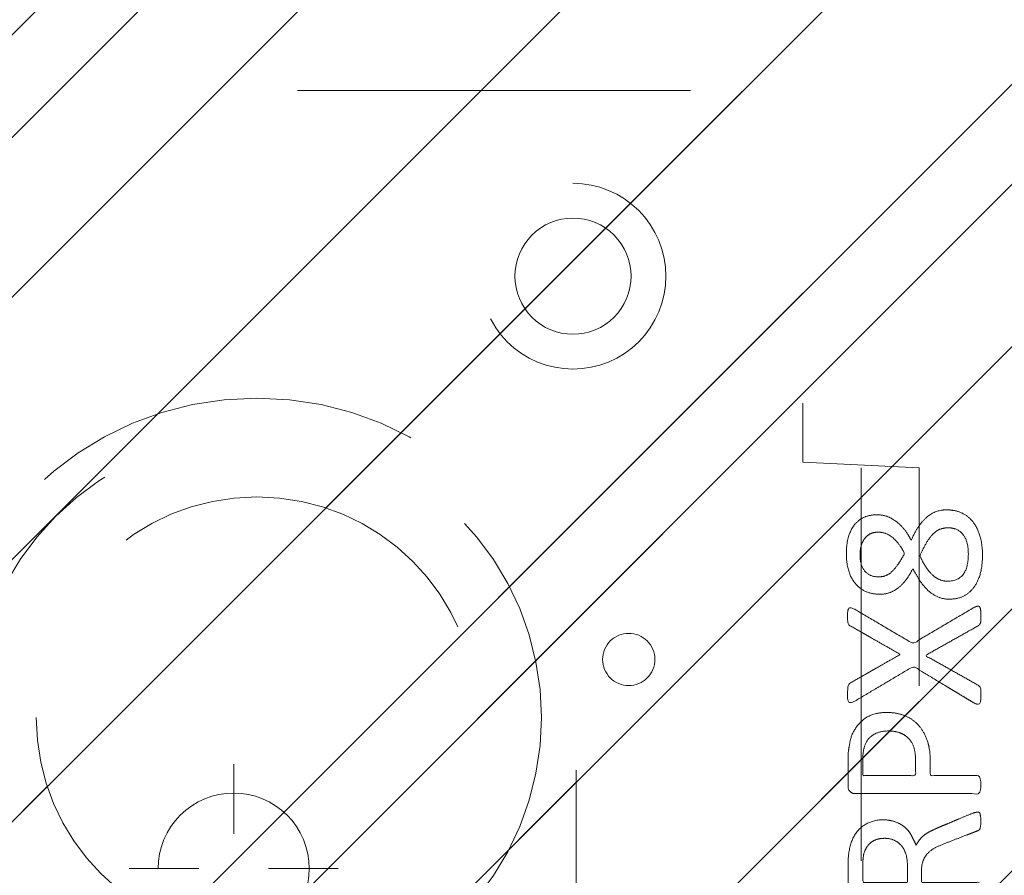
# Model space of a CAD drawing. Header units: inches. Extents: x -471 to -284, y -222 to 20.
# Tile 17 of 54: x -396.24 to -392.9, y 12.89 to 15.79. Entities that reach past the tile are written whole.
import ezdxf

# ---------------------------------------------------------------- set-up
doc = ezdxf.new("R2010")
doc.units = ezdxf.units.IN
doc.header["$LTSCALE"] = 32
doc.header["$MEASUREMENT"] = 0
doc.header["$PDMODE"] = 1
doc.header["$PDSIZE"] = -2
doc.linetypes.add('Dash Style-1', pattern=[0.083328, 0.041656, -0.041672])
for name, color, linetype, lineweight in [('DashLine', 7, 'Dash Style-1', 13), ('DashLineFill', 7, 'Dash Style-1', 13), ('Drawing', 7, 'Continuous', 18), ('Metal-DeskStructure', 7, 'Continuous', 13), ('None', 7, 'Continuous', 18), ('Wood_1-H', 7, 'Continuous', 13)]:
    doc.layers.add(name, color=color, linetype=linetype, lineweight=lineweight)
doc.layers.add('Metal_Black', color=7, linetype='Continuous', lineweight=13, true_color=0x4c4c4c)
pattern_1 = [(45, (0, 0), (-1.61301565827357, 1.935715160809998), []), (45, (-1.0608, 1.0608), (-0.4723460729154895, 0.4167612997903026), [])]

# ---------------------------------------------------------------- blocks, each defined once
blk = doc.blocks.new('Group-55')
at = {"layer": 'Metal_Black', "color": 7}
for points, knots in [([(2.338058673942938, 3.617350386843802), (2.365741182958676, 3.617350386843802), (2.411878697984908, 3.597049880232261), (2.443252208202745, 3.556448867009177), (2.459859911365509, 3.49924015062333), (2.459859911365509, 3.429111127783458), (2.445097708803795, 3.37374791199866), (2.415569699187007, 3.334992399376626), (2.374968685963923, 3.314691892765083), (2.326987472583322, 3.314691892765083), (2.291922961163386, 3.329455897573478), (2.262394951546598, 3.355292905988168), (2.236557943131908, 3.394048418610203), (2.223639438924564, 3.418038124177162), (2.212568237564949, 3.395893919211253), (2.188576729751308, 3.364520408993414), (2.160894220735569, 3.342374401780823), (2.129520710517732, 3.331301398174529), (2.087075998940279, 3.331301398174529), (2.046474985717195, 3.347910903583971), (2.015101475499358, 3.382975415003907), (1.998491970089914, 3.434647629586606), (1.998491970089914, 3.504776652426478), (2.015101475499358, 3.554603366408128), (2.042783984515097, 3.585976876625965), (2.079693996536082, 3.60074088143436), (2.120293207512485, 3.60074088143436), (2.151666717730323, 3.589667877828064), (2.181194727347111, 3.567521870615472), (2.207031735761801, 3.536148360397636), (2.218102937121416, 3.514004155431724), (2.251321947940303, 3.591512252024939), (2.317759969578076, 3.617350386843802), (2.338058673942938, 3.617350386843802)], [0, 0, 0, 0.04094521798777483, 0.08189043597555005, 0.1228356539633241, 0.1637808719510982, 0.2006315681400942, 0.2374822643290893, 0.274332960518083, 0.3111836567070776, 0.3382051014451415, 0.3652265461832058, 0.3922479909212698, 0.4192694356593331, 0.4192694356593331, 0.4438221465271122, 0.4683748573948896, 0.492927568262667, 0.5174802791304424, 0.5493964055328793, 0.5813125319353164, 0.613228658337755, 0.6451447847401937, 0.6770609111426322, 0.7089770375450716, 0.7408931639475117, 0.7728092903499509, 0.799408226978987, 0.8260071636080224, 0.8526061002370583, 0.8792050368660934, 0.8792050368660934, 0.9698012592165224, 1, 1, 1]), ([(2.10737470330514, 3.541684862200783), (2.092612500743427, 3.541684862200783), (2.070466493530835, 3.532457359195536), (2.053856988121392, 3.512158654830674), (2.044629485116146, 3.484476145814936), (2.044629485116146, 3.429111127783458), (2.077848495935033, 3.390357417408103), (2.122138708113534, 3.390357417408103), (2.144284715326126, 3.39958492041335), (2.164585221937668, 3.419883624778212), (2.184885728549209, 3.449411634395), (2.195958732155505, 3.469712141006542), (2.177503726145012, 3.504776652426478), (2.13321171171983, 3.541684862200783), (2.10737470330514, 3.541684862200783)], [0, 0, 0, 0.06481896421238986, 0.1296379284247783, 0.1944568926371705, 0.2592758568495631, 0.3889137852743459, 0.5185517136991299, 0.5833746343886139, 0.6481975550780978, 0.7130204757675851, 0.7778433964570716, 0.7778433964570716, 0.8889216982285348, 1, 1, 1]), ([(2.343595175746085, 3.556448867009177), (2.326987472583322, 3.556448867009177), (2.301150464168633, 3.545375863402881), (2.279004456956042, 3.521386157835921), (2.2587039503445, 3.486321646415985), (2.247630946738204, 3.462330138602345), (2.25685844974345, 3.440184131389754), (2.279004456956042, 3.406965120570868), (2.301150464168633, 3.386666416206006), (2.326987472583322, 3.37559341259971), (2.411878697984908, 3.37559251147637), (2.411878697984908, 3.512158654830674), (2.374968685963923, 3.556448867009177), (2.343595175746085, 3.556448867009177)], [0, 0, 0, 0.06216596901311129, 0.1243319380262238, 0.1864979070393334, 0.2486638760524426, 0.2486638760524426, 0.3051080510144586, 0.3615522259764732, 0.4179964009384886, 0.4744405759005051, 0.7425831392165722, 0.8712915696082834, 1, 1, 1]), ([(2.4303337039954, 3.286085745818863), (2.437715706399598, 3.289776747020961), (2.446943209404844, 3.291622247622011), (2.452479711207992, 3.286085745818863), (2.454323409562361, 3.271321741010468), (2.454323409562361, 3.251482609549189), (2.454323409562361, 3.236257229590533), (2.450634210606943, 3.228875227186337), (2.446943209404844, 3.225184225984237), (2.443252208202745, 3.223338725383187), (2.354669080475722, 3.173511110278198), (2.266085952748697, 3.123683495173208), (2.354669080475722, 3.073855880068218), (2.443252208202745, 3.024028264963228), (2.446943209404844, 3.022182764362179), (2.450634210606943, 3.016646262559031), (2.454323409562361, 3.011109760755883), (2.454323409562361, 2.995884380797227), (2.454323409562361, 2.976045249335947), (2.451557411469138, 2.956667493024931), (2.437715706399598, 2.959435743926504), (2.4303337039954, 2.963126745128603), (2.327909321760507, 3.024950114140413), (2.225484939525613, 3.086773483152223), (2.125829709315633, 3.027718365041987), (2.026174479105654, 2.96866324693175), (2.018792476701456, 2.964972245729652), (2.004951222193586, 2.962203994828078), (2.002182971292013, 2.981581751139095), (2.002182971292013, 3.005573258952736), (2.004028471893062, 3.01849176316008), (2.005873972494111, 3.025873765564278), (2.011410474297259, 3.029564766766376), (2.013255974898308, 3.031410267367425), (2.09722535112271, 3.079392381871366), (2.181194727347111, 3.127374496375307), (2.09722535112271, 3.175356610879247), (2.013255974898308, 3.223338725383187), (2.011410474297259, 3.225184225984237), (2.005873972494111, 3.227029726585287), (2.004028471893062, 3.234411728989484), (2.002182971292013, 3.245484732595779), (2.002182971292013, 3.26763073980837), (2.004951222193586, 3.287008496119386), (2.018792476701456, 3.284240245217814), (2.026174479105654, 3.280549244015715), (2.124906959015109, 3.222416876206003), (2.223639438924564, 3.164284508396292), (2.326986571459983, 3.225185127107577), (2.4303337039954, 3.286085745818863)], [0, 0, 0, 0.005796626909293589, 0.01159325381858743, 0.01738988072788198, 0.02318650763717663, 0.02777550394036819, 0.03115686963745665, 0.03453823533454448, 0.03791960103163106, 0.03791960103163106, 0.1211990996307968, 0.1211990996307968, 0.2044785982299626, 0.2044785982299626, 0.2078599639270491, 0.2112413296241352, 0.2146226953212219, 0.219211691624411, 0.2250083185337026, 0.2366015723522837, 0.2423981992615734, 0.2423981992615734, 0.3264234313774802, 0.3264234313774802, 0.407781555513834, 0.407781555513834, 0.4135781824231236, 0.4251714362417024, 0.4309680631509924, 0.4359366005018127, 0.4409051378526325, 0.4458736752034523, 0.4508422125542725, 0.4508422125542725, 0.6349525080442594, 0.6349525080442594, 0.8190628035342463, 0.8190628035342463, 0.8240313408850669, 0.8289998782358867, 0.8339684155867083, 0.8389369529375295, 0.8439054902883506, 0.8538425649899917, 0.8588111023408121, 0.8588111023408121, 0.9277858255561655, 0.9277858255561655, 1, 1, 1]), ([(2.135057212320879, 2.9306117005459), (2.170121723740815, 2.9306117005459), (2.223639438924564, 2.908465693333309), (2.260549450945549, 2.867864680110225), (2.28269545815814, 2.808810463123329), (2.28269545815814, 2.741449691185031), (2.28269545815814, 2.716535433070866), (2.362973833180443, 2.716535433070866), (2.446943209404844, 2.716535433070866), (2.450634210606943, 2.712846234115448), (2.452479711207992, 2.705464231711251), (2.454323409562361, 2.694391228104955), (2.454323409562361, 2.677781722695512), (2.452479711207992, 2.666708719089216), (2.450634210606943, 2.659326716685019), (2.446943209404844, 2.655635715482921), (2.236558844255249, 2.655635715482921), (2.016946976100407, 2.655635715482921), (2.004028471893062, 2.670399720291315), (2.004028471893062, 2.727609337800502), (2.004028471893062, 2.790355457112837), (2.007719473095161, 2.816192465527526), (2.015101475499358, 2.853100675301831), (2.037247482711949, 2.890010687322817), (2.068620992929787, 2.917693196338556), (2.111065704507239, 2.9306117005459), (2.135057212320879, 2.9306117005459)], [0, 0, 0, 0.06626756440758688, 0.1325351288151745, 0.198802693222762, 0.265070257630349, 0.3039664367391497, 0.3039664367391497, 0.4292971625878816, 0.4350595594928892, 0.4408219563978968, 0.4465843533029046, 0.4523467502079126, 0.4569566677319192, 0.4615665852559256, 0.4661765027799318, 0.470786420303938, 0.7289384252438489, 0.7450731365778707, 0.7612078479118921, 0.8451067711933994, 0.8709223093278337, 0.8967378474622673, 0.9225533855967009, 0.9483689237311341, 0.974184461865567, 1, 1, 1]), ([(2.140593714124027, 2.867864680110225), (2.112911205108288, 2.867864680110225), (2.076002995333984, 2.847564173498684), (2.05939348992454, 2.818037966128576), (2.053856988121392, 2.786664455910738), (2.053856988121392, 2.743295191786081), (2.053856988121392, 2.716535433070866), (2.143361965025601, 2.716535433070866), (2.23286694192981, 2.716535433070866), (2.23286694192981, 2.743295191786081), (2.23286694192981, 2.795891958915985), (2.219948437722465, 2.832800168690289), (2.194113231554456, 2.85679167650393), (2.160894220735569, 2.867864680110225), (2.140593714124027, 2.867864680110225)], [0, 0, 0, 0.05309765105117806, 0.1061953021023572, 0.1592929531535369, 0.2123906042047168, 0.2979368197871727, 0.2979368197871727, 0.5840684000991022, 0.5840684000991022, 0.6696146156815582, 0.7522109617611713, 0.8348073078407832, 0.9174036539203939, 1, 1, 1]), ([(2.443252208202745, 2.592622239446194), (2.446943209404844, 2.592622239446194), (2.450634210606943, 2.590776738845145), (2.452479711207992, 2.583396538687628), (2.454323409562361, 2.570478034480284), (2.454323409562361, 2.552023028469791), (2.452479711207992, 2.540950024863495), (2.450634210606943, 2.533568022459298), (2.445097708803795, 2.529877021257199), (2.439561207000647, 2.528031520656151), (2.386965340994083, 2.507731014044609), (2.334369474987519, 2.487430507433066), (2.315914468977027, 2.480048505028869), (2.286386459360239, 2.465286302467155), (2.264240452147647, 2.443140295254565), (2.253167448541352, 2.413612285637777), (2.253167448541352, 2.373934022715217), (2.253167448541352, 2.3545562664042), (2.348209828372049, 2.3545562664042), (2.446943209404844, 2.3545562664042), (2.450634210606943, 2.350867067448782), (2.452479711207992, 2.343485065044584), (2.454323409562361, 2.332412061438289), (2.454323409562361, 2.315802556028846), (2.452479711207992, 2.30472955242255), (2.450634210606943, 2.297347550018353), (2.446943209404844, 2.293656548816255), (2.235636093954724, 2.293656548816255), (2.015101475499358, 2.293656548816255), (2.004028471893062, 2.308420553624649), (2.004028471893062, 2.363784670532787), (2.004028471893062, 2.428376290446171), (2.005873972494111, 2.450522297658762), (2.007719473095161, 2.459749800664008), (2.011410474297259, 2.485585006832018), (2.031710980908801, 2.526186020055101), (2.061238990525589, 2.552023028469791), (2.099992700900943, 2.566787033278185), (2.144284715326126, 2.566787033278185), (2.181194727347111, 2.55386852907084), (2.20887723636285, 2.531722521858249), (2.227330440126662, 2.498503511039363), (2.234712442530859, 2.480048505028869), (2.240248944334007, 2.491121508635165), (2.255012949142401, 2.509576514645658), (2.275313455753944, 2.524340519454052), (2.302995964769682, 2.537259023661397), (2.319605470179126, 2.544641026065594), (2.368510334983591, 2.564941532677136), (2.417415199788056, 2.585242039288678), (2.4303337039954, 2.590776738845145), (2.441406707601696, 2.592622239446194), (2.443252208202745, 2.592622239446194)], [0, 0, 0, 0.004017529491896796, 0.00803505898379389, 0.01205258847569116, 0.01607011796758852, 0.02008764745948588, 0.02410517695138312, 0.02812270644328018, 0.0321402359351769, 0.0321402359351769, 0.0709509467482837, 0.0709509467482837, 0.08463415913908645, 0.09831737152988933, 0.1120005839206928, 0.1256837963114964, 0.138745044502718, 0.138745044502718, 0.202806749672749, 0.205294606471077, 0.2077824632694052, 0.2102703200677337, 0.2127581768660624, 0.2147484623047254, 0.2167387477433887, 0.2187290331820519, 0.220719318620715, 0.3326714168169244, 0.3396374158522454, 0.3466034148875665, 0.3918815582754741, 0.4075550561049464, 0.4232285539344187, 0.4232285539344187, 0.4666960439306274, 0.5101635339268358, 0.5536310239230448, 0.5970985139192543, 0.6405660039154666, 0.6840334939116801, 0.727500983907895, 0.7709684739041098, 0.7709684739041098, 0.7980418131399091, 0.8251151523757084, 0.8521884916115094, 0.8792618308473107, 0.8792618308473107, 0.9581324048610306, 0.9581324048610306, 0.979066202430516, 1, 1, 1]), ([(2.129520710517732, 2.50404001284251), (2.101838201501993, 2.50404001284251), (2.066775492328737, 2.480048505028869), (2.057547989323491, 2.452367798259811), (2.055702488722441, 2.443140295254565), (2.053856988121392, 2.420994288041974), (2.053856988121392, 2.379470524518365), (2.053856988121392, 2.3545562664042), (2.129521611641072, 2.3545562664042), (2.205186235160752, 2.3545562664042), (2.205186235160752, 2.383161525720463), (2.205186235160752, 2.435758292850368), (2.194113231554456, 2.468977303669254), (2.171967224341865, 2.492967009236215), (2.144284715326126, 2.50404001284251), (2.129520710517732, 2.50404001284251)], [0, 0, 0, 0.1425152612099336, 0.2850305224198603, 0.2850305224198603, 0.3309930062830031, 0.3769554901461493, 0.445899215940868, 0.445899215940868, 0.655281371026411, 0.655281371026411, 0.734438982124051, 0.8008292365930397, 0.867219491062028, 0.9336097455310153, 1, 1, 1]), ([(2.323296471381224, 2.226301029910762), (2.345440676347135, 2.226301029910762), (2.380505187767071, 2.215229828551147), (2.410033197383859, 2.196774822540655), (2.4303337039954, 2.169092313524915), (2.452479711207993, 2.119264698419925), (2.452479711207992, 2.012227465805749), (2.452479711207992, 1.945790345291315), (2.441406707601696, 1.931026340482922), (2.228254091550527, 1.931026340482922), (2.015101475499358, 1.931026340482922), (2.004028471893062, 1.945790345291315), (2.004028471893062, 2.003922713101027), (2.004028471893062, 2.095274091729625), (2.020637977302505, 2.146946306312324), (2.048320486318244, 2.180165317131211), (2.090767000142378, 2.198620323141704), (2.13321171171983, 2.198620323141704), (2.162739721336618, 2.191238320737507), (2.186731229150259, 2.176474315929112), (2.207031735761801, 2.152482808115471), (2.212568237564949, 2.139564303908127), (2.216259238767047, 2.15801930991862), (2.234712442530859, 2.189392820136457), (2.262394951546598, 2.213384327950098), (2.301150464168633, 2.226301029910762), (2.323296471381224, 2.226301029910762)], [0, 0, 0, 0.03145524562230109, 0.06291049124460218, 0.09436573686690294, 0.1258209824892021, 0.1887314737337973, 0.2661585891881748, 0.2758371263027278, 0.2855156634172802, 0.4355309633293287, 0.4452095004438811, 0.4548880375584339, 0.521426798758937, 0.5746587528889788, 0.6278907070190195, 0.6811226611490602, 0.7343546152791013, 0.7627468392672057, 0.7911390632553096, 0.8195312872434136, 0.847923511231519, 0.847923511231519, 0.8859426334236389, 0.9239617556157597, 0.96198087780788, 1, 1, 1]), ([(2.123984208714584, 2.137718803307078), (2.10737470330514, 2.137718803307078), (2.081539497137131, 2.128491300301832), (2.063084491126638, 2.10819079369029), (2.053856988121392, 2.076819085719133), (2.053856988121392, 2.021454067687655), (2.053856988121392, 1.990080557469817), (2.125830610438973, 1.990080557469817), (2.197804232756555, 1.990080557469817), (2.197804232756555, 2.024222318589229), (2.197804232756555, 2.080510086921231), (2.186731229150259, 2.110036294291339), (2.166430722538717, 2.128491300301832), (2.138748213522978, 2.137718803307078), (2.123984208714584, 2.137718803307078)], [0, 0, 0, 0.0744987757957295, 0.1489975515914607, 0.2234963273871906, 0.2979951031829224, 0.3954165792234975, 0.3954165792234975, 0.6189101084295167, 0.6189101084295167, 0.7249275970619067, 0.7936956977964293, 0.8624637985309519, 0.9312318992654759, 1, 1, 1]), ([(2.326987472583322, 2.163555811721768), (2.30668696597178, 2.163555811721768), (2.277158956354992, 2.150637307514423), (2.25685844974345, 2.126645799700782), (2.245785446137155, 2.089737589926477), (2.245785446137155, 2.026067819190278), (2.245785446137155, 1.990080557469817), (2.324218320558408, 1.990080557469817), (2.402651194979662, 1.990080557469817), (2.402651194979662, 2.033449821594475), (2.402651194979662, 2.117419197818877), (2.374968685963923, 2.150637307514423), (2.345440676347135, 2.163555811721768), (2.326987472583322, 2.163555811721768)], [0, 0, 0, 0.07915587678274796, 0.1583117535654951, 0.2374676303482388, 0.3166235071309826, 0.4195261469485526, 0.4195261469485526, 0.643798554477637, 0.643798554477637, 0.7678094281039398, 0.8839047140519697, 0.9419523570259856, 1, 1, 1]), ([(2.428488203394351, 1.855193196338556), (2.435870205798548, 1.855193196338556), (2.449711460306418, 1.852424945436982), (2.452479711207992, 1.844120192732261), (2.452479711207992, 1.725087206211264), (2.452479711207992, 1.606054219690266), (2.450634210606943, 1.602363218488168), (2.445097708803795, 1.59867221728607), (2.435870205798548, 1.59682671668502), (2.422951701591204, 1.59682671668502), (2.413724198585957, 1.59867221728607), (2.40818769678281, 1.600517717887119), (2.404496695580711, 1.606054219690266), (2.404496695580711, 1.654959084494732), (2.404496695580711, 1.702018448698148), (2.234713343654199, 1.702018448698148), (2.064929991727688, 1.702018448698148), (2.090766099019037, 1.65865008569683), (2.116602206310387, 1.615281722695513), (2.118447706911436, 1.609745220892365), (2.120293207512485, 1.600517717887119), (2.116602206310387, 1.59682671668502), (2.105529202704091, 1.594981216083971), (2.093073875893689, 1.594981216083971), (2.083384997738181, 1.594981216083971), (2.077848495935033, 1.59682671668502), (2.074157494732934, 1.600517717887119), (2.072311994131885, 1.604208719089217), (2.039092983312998, 1.655881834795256), (2.005873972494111, 1.707554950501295), (2.004028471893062, 1.709400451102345), (2.004028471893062, 1.713091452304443), (2.002182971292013, 1.718627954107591), (2.002182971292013, 1.735698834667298), (2.002182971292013, 1.753692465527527), (2.005873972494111, 1.759228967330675), (2.00956497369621, 1.761074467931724), (2.207953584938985, 1.761074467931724), (2.404496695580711, 1.761074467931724), (2.404496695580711, 1.801674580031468), (2.404496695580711, 1.84596569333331), (2.40818769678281, 1.849656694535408), (2.413724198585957, 1.853347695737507), (2.422951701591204, 1.855193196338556), (2.428488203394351, 1.855193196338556)], [0, 0, 0, 0.002610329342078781, 0.007830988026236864, 0.01044131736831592, 0.1761946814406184, 0.1788050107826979, 0.1814153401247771, 0.1840256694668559, 0.1866359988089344, 0.1885937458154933, 0.1905514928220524, 0.1925092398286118, 0.1944669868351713, 0.2443885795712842, 0.2443885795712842, 0.4244984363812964, 0.4244984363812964, 0.4780496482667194, 0.4780496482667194, 0.4842405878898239, 0.4904315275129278, 0.4966224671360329, 0.5028134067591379, 0.5070707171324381, 0.5109409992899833, 0.5148112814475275, 0.5186815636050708, 0.5186815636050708, 0.5762947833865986, 0.5762947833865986, 0.578742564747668, 0.5811903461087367, 0.5836381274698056, 0.5902471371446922, 0.5931844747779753, 0.5961218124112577, 0.59905915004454, 0.9118813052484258, 0.9118813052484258, 0.9765012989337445, 0.9823759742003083, 0.9882506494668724, 0.9941253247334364, 1, 1, 1])]:
    blk.add_open_spline(points, degree=2, knots=knots, dxfattribs=at)
blk = doc.blocks.new('1BRPX8-Util_Bkt_Lg-F (2D)')
at = {"layer": 'DashLineFill', "linetype": 'Continuous', "lineweight": 13}
h = blk.add_hatch(dxfattribs=at)
h.set_pattern_fill('Steel', color=253, style=0, pattern_type=2)
h.set_pattern_definition(pattern_1)
edge = h.paths.add_edge_path()
edge.add_line((-4.468503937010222, 7.405511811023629), (-3.129921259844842, 7.405511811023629))
edge.add_line((-3.129921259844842, 7.405511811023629), (-3.129921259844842, -2.011811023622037))
edge.add_line((-3.129921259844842, -2.011811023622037), (-4.468503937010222, -2.011811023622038))
edge.add_line((-4.468503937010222, -2.011811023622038), (-4.468503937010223, -2.145669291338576))
edge.add_line((-4.468503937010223, -2.145669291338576), (-2.421259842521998, -2.145669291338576))
edge.add_line((-2.421259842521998, -2.145669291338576), (-2.421259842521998, -2.523622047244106))
edge.add_arc((-2.303149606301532, -2.523622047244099), 0.1181102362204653, 180.0000000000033, 270.0000000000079)
edge.add_line((-2.303149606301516, -2.641732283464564), (2.303149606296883, -2.641732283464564))
edge.add_arc((2.303149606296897, -2.523622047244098), 0.1181102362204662, 269.9999999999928, 359.9999999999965)
edge.add_line((2.421259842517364, -2.523622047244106), (2.421259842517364, -2.145669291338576))
edge.add_line((2.421259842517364, -2.145669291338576), (4.46850393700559, -2.145669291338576))
edge.add_line((4.46850393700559, -2.145669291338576), (4.46850393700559, -2.011811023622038))
edge.add_line((4.46850393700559, -2.011811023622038), (3.129921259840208, -2.011811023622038))
edge.add_line((3.129921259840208, -2.011811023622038), (3.129921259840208, 7.405511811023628))
edge.add_line((3.129921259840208, 7.405511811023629), (4.46850393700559, 7.405511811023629))
edge.add_line((4.46850393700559, 7.405511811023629), (4.46850393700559, 7.539370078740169))
edge.add_line((4.46850393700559, 7.539370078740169), (2.421259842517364, 7.539370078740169))
edge.add_line((2.421259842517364, 7.539370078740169), (2.421259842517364, 7.917322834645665))
edge.add_arc((2.30314960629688, 7.917322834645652), 0.1181102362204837, 6.452788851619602e-12, 89.99999999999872)
edge.add_line((2.303149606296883, 8.035433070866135), (-2.303149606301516, 8.035433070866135))
edge.add_arc((-2.303149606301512, 7.91732283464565), 0.1181102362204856, 90.00000000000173, 179.9999999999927)
edge.add_line((-2.421259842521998, 7.917322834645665), (-2.421259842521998, 7.539370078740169))
edge.add_line((-2.421259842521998, 7.539370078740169), (-4.468503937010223, 7.539370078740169))
edge.add_line((-4.468503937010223, 7.539370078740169), (-4.468503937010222, 7.405511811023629))
at = {"layer": 'Metal_Black', "color": 7}
blk.add_blockref('Group-55', (0, 0), dxfattribs=at)
blk = doc.blocks.new('TLLegSleeve (2D)')
at = {"layer": 'DashLineFill', "linetype": 'Continuous', "lineweight": 13}
h = blk.add_hatch(dxfattribs=at)
h.set_pattern_fill('Steel', color=253, style=0, pattern_type=2)
h.set_pattern_definition(pattern_1)
edge = h.paths.add_edge_path()
edge.add_line((1.08267716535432, 1.402343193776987), (1.08267716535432, 2.913385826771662))
edge.add_arc((-1.707523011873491e-13, 2.913385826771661), 1.08267716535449, 4.479377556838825e-14, 180)
edge.add_line((-1.082677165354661, 2.913385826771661), (-1.08267716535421, 1.402343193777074))
edge.add_arc((-1.332267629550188e-15, 2.886579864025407e-15), 1.771653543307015, 127.6698869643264, 412.330113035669)
edge.add_line((1.08267716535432, 1.402343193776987), (1.08267716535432, 1.402343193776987))
edge = h.paths.add_edge_path()
edge.add_arc((1.665334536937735e-15, 2.91338582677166), 0.7480314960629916, 180, 360)
edge.add_arc((1.665334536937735e-15, 2.91338582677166), 0.7480314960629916, 9.54166404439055e-15, 180)
edge.add_line((-0.7480314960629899, 2.91338582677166), (-0.7480314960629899, 2.91338582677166))
edge = h.paths.add_edge_path()
edge.add_arc((-1.723066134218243e-13, 5.70119602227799e-16), 1.437007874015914, 180, 360)
edge.add_arc((-1.723066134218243e-13, 9.149983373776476e-17), 1.437007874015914, 9.541664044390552e-15, 180)
edge.add_line((-1.437007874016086, 3.308097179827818e-16), (-1.437007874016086, 3.308097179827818e-16))
at = {"layer": 'DashLine', "color": 8, "flags": 128}
blk.add_lwpolyline([(0.9645669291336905, 2.913385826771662), (0.9599222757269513, 2.818841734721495), (0.9460330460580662, 2.725208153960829), (0.9230330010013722, 2.633386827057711), (0.8911436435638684, 2.544262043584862), (0.8506720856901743, 2.458692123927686), (0.8020080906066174, 2.37750115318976), (0.7456203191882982, 2.301471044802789), (0.6820518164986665, 2.231334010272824), (0.6119147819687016, 2.167765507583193), (0.5358846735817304, 2.111377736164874), (0.4546937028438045, 2.062713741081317), (0.3691237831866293, 2.022242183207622), (0.2799989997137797, 1.990352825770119), (0.1881776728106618, 1.967352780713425), (0.09454409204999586, 1.95346355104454), (-1.71201635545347e-13, 1.9488188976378), (-0.09454409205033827, 1.95346355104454), (-0.1881776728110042, 1.967352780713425), (-0.2799989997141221, 1.990352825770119), (-0.3691237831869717, 2.022242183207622), (-0.454693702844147, 2.062713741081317), (-0.5358846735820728, 2.111377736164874), (-0.611914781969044, 2.167765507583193), (-0.6820518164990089, 2.231334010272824), (-0.7456203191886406, 2.301471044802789), (-0.8020080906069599, 2.37750115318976), (-0.8506720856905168, 2.458692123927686), (-0.8911436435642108, 2.544262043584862), (-0.9230330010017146, 2.633386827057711), (-0.9460330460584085, 2.725208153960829), (-0.9599222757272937, 2.818841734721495), (-0.9645669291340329, 2.913385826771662), (-0.9599222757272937, 3.007929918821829), (-0.9460330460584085, 3.101563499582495), (-0.9230330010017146, 3.193384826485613), (-0.8911436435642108, 3.282509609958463), (-0.8506720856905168, 3.368079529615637), (-0.8020080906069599, 3.449270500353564), (-0.7456203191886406, 3.525300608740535), (-0.6820518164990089, 3.5954376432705), (-0.611914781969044, 3.659006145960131), (-0.5358846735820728, 3.715393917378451), (-0.454693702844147, 3.764057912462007), (-0.3691237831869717, 3.804529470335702), (-0.2799989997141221, 3.836418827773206), (-0.1881776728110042, 3.859418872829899), (-0.09454409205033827, 3.873308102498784), (-1.71201635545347e-13, 3.877952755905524), (0.09454409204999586, 3.873308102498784), (0.1881776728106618, 3.859418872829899), (0.2799989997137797, 3.836418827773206), (0.3691237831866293, 3.804529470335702), (0.4546937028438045, 3.764057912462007), (0.5358846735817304, 3.715393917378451), (0.6119147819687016, 3.659006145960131), (0.6820518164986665, 3.5954376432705), (0.7456203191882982, 3.525300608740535), (0.8020080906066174, 3.449270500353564), (0.8506720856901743, 3.368079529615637), (0.8911436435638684, 3.282509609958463), (0.9230330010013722, 3.193384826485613), (0.9460330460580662, 3.101563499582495), (0.9599222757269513, 3.007929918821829)], close=True, dxfattribs=at)
at = {"layer": 'DashLineFill', "flags": 128}
for points in [[(1.08267716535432, 1.402343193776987), (1.08267716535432, 2.913385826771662, 0.9999999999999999), (-1.082677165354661, 2.913385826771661), (-1.08267716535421, 1.402343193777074, 2.931618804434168), (1.08267716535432, 1.402343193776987)], [(-0.7480314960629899, 2.91338582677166, 0.9999999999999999), (0.7480314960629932, 2.91338582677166, 0.9999999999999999), (-0.7480314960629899, 2.91338582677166)]]:
    blk.add_lwpolyline(points, format="xyb", close=True, dxfattribs=at)
at = {"layer": 'DashLineFill', "linetype": 'Continuous', "lineweight": 5}
blk.add_point((1.118964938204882e-15, 2.91338582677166), dxfattribs=at)
blk = doc.blocks.new('Group-56')
at = {"layer": 'Wood_1-H', "color": 7}
for name in ['1BRPX8-Util_Bkt_Lg-F (2D)', 'TLLegSleeve (2D)']:
    blk.add_blockref(name, (9.05511811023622, -8.30708661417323), dxfattribs=at)
blk = doc.blocks.new('Group-65')
at = {"layer": 'DashLine'}
for p, q in [((0.0001991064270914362, 6.220472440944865), (0.0001991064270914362, 6.456692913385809)), ((-0.117911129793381, 6.102362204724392), (-0.3541316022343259, 6.102362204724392)), ((0.1183093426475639, 6.102362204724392), (0.3545298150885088, 6.102362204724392)), ((0.0001991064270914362, 5.984251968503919), (0.0001991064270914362, 5.748031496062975))]:
    blk.add_line(p, q, dxfattribs=at)
at = {"layer": 'DashLine', "flags": 128}
blk.add_lwpolyline([(-0.2557064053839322, 6.10236220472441), (-0.254474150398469, 6.127445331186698), (-0.2507892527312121, 6.152286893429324), (-0.2446871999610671, 6.17664765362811), (-0.2362267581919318, 6.200293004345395), (-0.2254894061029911, 6.22299522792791), (-0.2125785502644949, 6.244535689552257), (-0.1976185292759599, 6.264706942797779), (-0.180753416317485, 6.283314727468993), (-0.1621456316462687, 6.300179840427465), (-0.1419743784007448, 6.315139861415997), (-0.1204339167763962, 6.328050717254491), (-0.09773169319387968, 6.338788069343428), (-0.07408634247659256, 6.347248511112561), (-0.04972558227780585, 6.353350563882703), (-0.02488402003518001, 6.357035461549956), (0.0001991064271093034, 6.358267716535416), (0.02528223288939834, 6.357035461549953), (0.05012379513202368, 6.353350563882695), (0.07448455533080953, 6.34724851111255), (0.09812990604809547, 6.338788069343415), (0.1208321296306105, 6.328050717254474), (0.1423725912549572, 6.315139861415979), (0.1625438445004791, 6.300179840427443), (0.181151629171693, 6.283314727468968), (0.1980167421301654, 6.264706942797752), (0.2129767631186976, 6.244535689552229), (0.2258876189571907, 6.222995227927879), (0.2366249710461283, 6.200293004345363), (0.2450854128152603, 6.176647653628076), (0.2511874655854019, 6.152286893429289), (0.2548723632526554, 6.127445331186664), (0.2561046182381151, 6.102362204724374), (0.2548723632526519, 6.077279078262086), (0.251187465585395, 6.05243751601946), (0.24508541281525, 6.028076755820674), (0.2366249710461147, 6.004431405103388), (0.2258876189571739, 5.981729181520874), (0.2129767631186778, 5.960188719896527), (0.1980167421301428, 5.940017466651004), (0.1811516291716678, 5.921409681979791), (0.1625438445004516, 5.904544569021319), (0.1423725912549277, 5.889584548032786), (0.1208321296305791, 5.876673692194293), (0.09812990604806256, 5.865936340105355), (0.07448455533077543, 5.857475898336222), (0.05012379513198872, 5.851373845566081), (0.02528223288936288, 5.847688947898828), (0.0001991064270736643, 5.846456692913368), (-0.02488402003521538, 5.847688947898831), (-0.04972558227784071, 5.851373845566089), (-0.07408634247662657, 5.857475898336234), (-0.09773169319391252, 5.865936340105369), (-0.1204339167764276, 5.876673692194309), (-0.1419743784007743, 5.889584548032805), (-0.1621456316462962, 5.904544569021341), (-0.1807534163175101, 5.921409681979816), (-0.1976185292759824, 5.940017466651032), (-0.2125785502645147, 5.960188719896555), (-0.2254894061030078, 5.981729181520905), (-0.2362267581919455, 6.00443140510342), (-0.2446871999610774, 6.028076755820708), (-0.250789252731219, 6.052437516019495), (-0.2544741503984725, 6.07727907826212)], close=True, dxfattribs=at)
blk = doc.blocks.new('1BRPT9-Bracket (2D)')
at = {"layer": 'DashLineFill', "linetype": 'Continuous', "lineweight": 13}
h = blk.add_hatch(dxfattribs=at)
h.set_pattern_fill('Steel', color=253, style=0, pattern_type=2)
h.set_pattern_definition(pattern_1)
edge = h.paths.add_edge_path()
edge.add_arc((1.677931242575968, -8.488188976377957), 0.2519685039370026, 269.999999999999, 360.0000000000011)
edge.add_line((1.929899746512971, -8.488188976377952), (1.929899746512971, -7.480314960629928))
edge.add_line((1.929899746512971, -7.480314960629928), (2.323600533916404, -7.480314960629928))
edge.add_line((2.323600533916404, -7.480314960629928), (2.323600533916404, 7.461135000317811))
edge.add_line((2.323600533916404, 7.461135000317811), (1.929899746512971, 7.480314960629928))
edge.add_line((1.929899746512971, 7.480314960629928), (1.929899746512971, 8.488188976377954))
edge.add_arc((1.677931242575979, 8.488188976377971), 0.2519685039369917, 359.999999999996, 450.0000000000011)
edge.add_line((1.677931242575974, 8.740157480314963), (-2.32206875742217, 8.740157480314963))
edge.add_line((-2.32206875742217, 8.740157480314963), (-2.32206875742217, -8.74015748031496))
edge.add_line((-2.32206875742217, -8.74015748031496), (1.677931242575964, -8.74015748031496))
h = blk.add_hatch(dxfattribs=at)
h.set_pattern_fill('Steel', color=253, style=0, pattern_type=2)
h.set_pattern_definition(pattern_1)
h.paths.add_polyline_path([(1.150372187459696, 8.425196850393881), (1.181243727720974, 8.423680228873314), (1.211817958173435, 8.419144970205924), (1.241800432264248, 8.411634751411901), (1.27090240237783, 8.401221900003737), (1.298843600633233, 8.388006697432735), (1.325354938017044, 8.37211641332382), (1.350181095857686, 8.35370407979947), (1.373082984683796, 8.332947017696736), (1.393840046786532, 8.310045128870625), (1.41225238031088, 8.285218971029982), (1.428142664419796, 8.258707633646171), (1.441357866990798, 8.230766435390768), (1.451770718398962, 8.201664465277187), (1.459280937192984, 8.171681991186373), (1.463816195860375, 8.141107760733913), (1.465332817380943, 8.110236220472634), (1.463816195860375, 8.079364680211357), (1.459280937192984, 8.048790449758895), (1.451770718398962, 8.018807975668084), (1.441357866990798, 7.989706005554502), (1.428142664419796, 7.961764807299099), (1.41225238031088, 7.935253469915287), (1.393840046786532, 7.910427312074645), (1.373082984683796, 7.887525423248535), (1.350181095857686, 7.866768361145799), (1.325354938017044, 7.848356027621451), (1.298843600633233, 7.832465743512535), (1.27090240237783, 7.819250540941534), (1.241800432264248, 7.80883768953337), (1.211817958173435, 7.801327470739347), (1.181243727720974, 7.796792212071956), (1.150372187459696, 7.795275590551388), (1.119500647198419, 7.796792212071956), (1.088926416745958, 7.801327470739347), (1.058943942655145, 7.80883768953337), (1.029841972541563, 7.819250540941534), (1.00190077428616, 7.832465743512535), (0.9753894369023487, 7.848356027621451), (0.9505632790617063, 7.866768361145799), (0.9276613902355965, 7.887525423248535), (0.9069043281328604, 7.910427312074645), (0.8884919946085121, 7.935253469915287), (0.8726017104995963, 7.961764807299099), (0.8593865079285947, 7.989706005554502), (0.8489736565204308, 8.018807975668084), (0.8414634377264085, 8.048790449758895), (0.8369281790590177, 8.079364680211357), (0.8354115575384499, 8.110236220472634), (0.8369281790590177, 8.141107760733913), (0.8414634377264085, 8.171681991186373), (0.8489736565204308, 8.201664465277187), (0.8593865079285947, 8.230766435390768), (0.8726017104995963, 8.258707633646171), (0.8884919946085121, 8.285218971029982), (0.9069043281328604, 8.310045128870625), (0.9276613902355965, 8.332947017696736), (0.9505632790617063, 8.35370407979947), (0.9753894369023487, 8.37211641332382), (1.00190077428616, 8.388006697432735), (1.029841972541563, 8.401221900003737), (1.058943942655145, 8.411634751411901), (1.088926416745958, 8.419144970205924), (1.119500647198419, 8.423680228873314)])
h = blk.add_hatch(dxfattribs=at)
h.set_pattern_fill('Steel', color=253, style=0, pattern_type=2)
h.set_pattern_definition(pattern_1)
h.paths.add_polyline_path([(1.150372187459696, 8.307086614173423), (1.169666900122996, 8.306138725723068), (1.188775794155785, 8.303304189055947), (1.207514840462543, 8.298610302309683), (1.225703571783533, 8.29210227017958), (1.243166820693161, 8.283842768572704), (1.259736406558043, 8.273911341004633), (1.275252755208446, 8.262403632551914), (1.289566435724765, 8.249430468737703), (1.302539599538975, 8.235116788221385), (1.314047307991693, 8.219600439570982), (1.323978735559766, 8.2030308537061), (1.332238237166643, 8.185567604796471), (1.338746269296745, 8.167378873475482), (1.34344015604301, 8.148639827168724), (1.346274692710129, 8.129530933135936), (1.347222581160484, 8.110236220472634), (1.346274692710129, 8.090941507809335), (1.34344015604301, 8.071832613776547), (1.338746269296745, 8.053093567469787), (1.332238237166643, 8.0349048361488), (1.323978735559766, 8.01744158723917), (1.314047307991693, 8.000872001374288), (1.302539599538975, 7.985355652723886), (1.289566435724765, 7.971041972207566), (1.275252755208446, 7.958068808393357), (1.259736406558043, 7.946561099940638), (1.243166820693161, 7.936629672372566), (1.225703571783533, 7.928370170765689), (1.207514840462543, 7.921862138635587), (1.188775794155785, 7.917168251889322), (1.169666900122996, 7.914333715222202), (1.150372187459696, 7.913385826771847), (1.131077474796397, 7.914333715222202), (1.111968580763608, 7.917168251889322), (1.093229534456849, 7.921862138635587), (1.07504080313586, 7.928370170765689), (1.057577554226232, 7.936629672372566), (1.04100796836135, 7.946561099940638), (1.025491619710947, 7.958068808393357), (1.011177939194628, 7.971041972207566), (0.9982047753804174, 7.985355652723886), (0.9866970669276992, 8.000872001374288), (0.9767656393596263, 8.01744158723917), (0.9685061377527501, 8.0349048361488), (0.9619981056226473, 8.053093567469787), (0.9573042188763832, 8.071832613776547), (0.9544696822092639, 8.090941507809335), (0.9535217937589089, 8.110236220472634), (0.9544696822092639, 8.129530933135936), (0.9573042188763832, 8.148639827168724), (0.9619981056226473, 8.167378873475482), (0.9685061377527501, 8.185567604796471), (0.9767656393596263, 8.2030308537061), (0.9866970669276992, 8.219600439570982), (0.9982047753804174, 8.235116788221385), (1.011177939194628, 8.249430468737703), (1.025491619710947, 8.262403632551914), (1.04100796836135, 8.273911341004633), (1.057577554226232, 8.283842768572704), (1.07504080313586, 8.29210227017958), (1.093229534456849, 8.298610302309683), (1.111968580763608, 8.303304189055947), (1.131077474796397, 8.306138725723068)])
h = blk.add_hatch(dxfattribs=at)
h.set_pattern_fill('Steel', color=253, style=0, pattern_type=2)
h.set_pattern_definition(pattern_1)
h.paths.add_polyline_path([(1.339348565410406, 6.899606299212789), (1.34803118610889, 6.89917974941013), (1.356630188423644, 6.897904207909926), (1.365062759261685, 6.895791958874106), (1.37324768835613, 6.89286334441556), (1.381106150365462, 6.889146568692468), (1.388562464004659, 6.884677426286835), (1.395544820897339, 6.879498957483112), (1.401985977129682, 6.873661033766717), (1.407823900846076, 6.867219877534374), (1.413002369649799, 6.860237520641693), (1.417471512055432, 6.852781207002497), (1.421188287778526, 6.844922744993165), (1.424116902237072, 6.83673781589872), (1.426229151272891, 6.82830524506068), (1.427504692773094, 6.819706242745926), (1.427931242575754, 6.811023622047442), (1.427504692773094, 6.802341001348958), (1.426229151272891, 6.793741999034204), (1.424116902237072, 6.785309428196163), (1.421188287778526, 6.777124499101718), (1.417471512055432, 6.769266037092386), (1.413002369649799, 6.761809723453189), (1.407823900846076, 6.754827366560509), (1.401985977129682, 6.748386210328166), (1.395544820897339, 6.742548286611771), (1.388562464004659, 6.737369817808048), (1.381106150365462, 6.732900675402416), (1.37324768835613, 6.729183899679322), (1.365062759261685, 6.726255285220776), (1.356630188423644, 6.724143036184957), (1.34803118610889, 6.722867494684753), (1.339348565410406, 6.722440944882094), (1.330665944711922, 6.722867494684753), (1.322066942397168, 6.724143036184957), (1.313634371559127, 6.726255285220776), (1.305449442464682, 6.729183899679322), (1.29759098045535, 6.732900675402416), (1.290134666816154, 6.737369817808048), (1.283152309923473, 6.742548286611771), (1.27671115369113, 6.748386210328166), (1.270873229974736, 6.754827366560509), (1.265694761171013, 6.761809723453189), (1.261225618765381, 6.769266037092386), (1.257508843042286, 6.777124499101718), (1.25458022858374, 6.785309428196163), (1.252467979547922, 6.793741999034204), (1.251192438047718, 6.802341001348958), (1.250765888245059, 6.811023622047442), (1.251192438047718, 6.819706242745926), (1.252467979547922, 6.82830524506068), (1.25458022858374, 6.83673781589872), (1.257508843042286, 6.844922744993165), (1.261225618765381, 6.852781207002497), (1.265694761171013, 6.860237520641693), (1.270873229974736, 6.867219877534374), (1.27671115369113, 6.873661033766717), (1.283152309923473, 6.879498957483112), (1.290134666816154, 6.884677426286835), (1.29759098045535, 6.889146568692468), (1.305449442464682, 6.89286334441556), (1.313634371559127, 6.895791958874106), (1.322066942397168, 6.897904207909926), (1.330665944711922, 6.89917974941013)])
at = {"layer": 'DashLineFill'}
blk.add_line((2.126750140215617, 7.461135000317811), (2.126750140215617, -7.480314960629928), dxfattribs=at)
at = {"layer": 'DashLineFill', "flags": 128}
blk.add_lwpolyline([(1.677931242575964, -8.74015748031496, 0.4142135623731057), (1.929899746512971, -8.488188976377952), (1.929899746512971, -7.480314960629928), (2.323600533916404, -7.480314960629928), (2.323600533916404, 7.461135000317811), (1.929899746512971, 7.480314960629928), (1.929899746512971, 8.488188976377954, 0.4142135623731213), (1.677931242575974, 8.740157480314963), (-2.32206875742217, 8.740157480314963), (-2.32206875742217, -8.74015748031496)], format="xyb", close=True, dxfattribs=at)
for points in [[(1.150372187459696, 8.425196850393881), (1.181243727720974, 8.423680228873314), (1.211817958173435, 8.419144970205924), (1.241800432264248, 8.411634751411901), (1.27090240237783, 8.401221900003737), (1.298843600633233, 8.388006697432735), (1.325354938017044, 8.37211641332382), (1.350181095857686, 8.35370407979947), (1.373082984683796, 8.332947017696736), (1.393840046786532, 8.310045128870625), (1.41225238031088, 8.285218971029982), (1.428142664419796, 8.258707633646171), (1.441357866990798, 8.230766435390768), (1.451770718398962, 8.201664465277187), (1.459280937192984, 8.171681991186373), (1.463816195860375, 8.141107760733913), (1.465332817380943, 8.110236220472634), (1.463816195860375, 8.079364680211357), (1.459280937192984, 8.048790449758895), (1.451770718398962, 8.018807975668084), (1.441357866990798, 7.989706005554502), (1.428142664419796, 7.961764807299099), (1.41225238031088, 7.935253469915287), (1.393840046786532, 7.910427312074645), (1.373082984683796, 7.887525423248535), (1.350181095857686, 7.866768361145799), (1.325354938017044, 7.848356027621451), (1.298843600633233, 7.832465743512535), (1.27090240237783, 7.819250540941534), (1.241800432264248, 7.80883768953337), (1.211817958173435, 7.801327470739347), (1.181243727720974, 7.796792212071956), (1.150372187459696, 7.795275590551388), (1.119500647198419, 7.796792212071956), (1.088926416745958, 7.801327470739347), (1.058943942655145, 7.80883768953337), (1.029841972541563, 7.819250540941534), (1.00190077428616, 7.832465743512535), (0.9753894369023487, 7.848356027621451), (0.9505632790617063, 7.866768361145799), (0.9276613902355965, 7.887525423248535), (0.9069043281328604, 7.910427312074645), (0.8884919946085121, 7.935253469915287), (0.8726017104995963, 7.961764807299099), (0.8593865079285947, 7.989706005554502), (0.8489736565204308, 8.018807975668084), (0.8414634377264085, 8.048790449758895), (0.8369281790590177, 8.079364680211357), (0.8354115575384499, 8.110236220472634), (0.8369281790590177, 8.141107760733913), (0.8414634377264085, 8.171681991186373), (0.8489736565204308, 8.201664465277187), (0.8593865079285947, 8.230766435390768), (0.8726017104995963, 8.258707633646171), (0.8884919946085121, 8.285218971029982), (0.9069043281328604, 8.310045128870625), (0.9276613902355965, 8.332947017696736), (0.9505632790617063, 8.35370407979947), (0.9753894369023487, 8.37211641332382), (1.00190077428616, 8.388006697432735), (1.029841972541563, 8.401221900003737), (1.058943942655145, 8.411634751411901), (1.088926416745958, 8.419144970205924), (1.119500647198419, 8.423680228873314)], [(1.150372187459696, 8.307086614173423), (1.169666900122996, 8.306138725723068), (1.188775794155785, 8.303304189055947), (1.207514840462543, 8.298610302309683), (1.225703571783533, 8.29210227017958), (1.243166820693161, 8.283842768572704), (1.259736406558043, 8.273911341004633), (1.275252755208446, 8.262403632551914), (1.289566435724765, 8.249430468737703), (1.302539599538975, 8.235116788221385), (1.314047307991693, 8.219600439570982), (1.323978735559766, 8.2030308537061), (1.332238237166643, 8.185567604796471), (1.338746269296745, 8.167378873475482), (1.34344015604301, 8.148639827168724), (1.346274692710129, 8.129530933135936), (1.347222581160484, 8.110236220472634), (1.346274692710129, 8.090941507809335), (1.34344015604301, 8.071832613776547), (1.338746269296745, 8.053093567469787), (1.332238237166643, 8.0349048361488), (1.323978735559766, 8.01744158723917), (1.314047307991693, 8.000872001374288), (1.302539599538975, 7.985355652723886), (1.289566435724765, 7.971041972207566), (1.275252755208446, 7.958068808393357), (1.259736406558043, 7.946561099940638), (1.243166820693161, 7.936629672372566), (1.225703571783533, 7.928370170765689), (1.207514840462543, 7.921862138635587), (1.188775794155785, 7.917168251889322), (1.169666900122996, 7.914333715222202), (1.150372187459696, 7.913385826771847), (1.131077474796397, 7.914333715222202), (1.111968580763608, 7.917168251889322), (1.093229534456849, 7.921862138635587), (1.07504080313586, 7.928370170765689), (1.057577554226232, 7.936629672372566), (1.04100796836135, 7.946561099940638), (1.025491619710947, 7.958068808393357), (1.011177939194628, 7.971041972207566), (0.9982047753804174, 7.985355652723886), (0.9866970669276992, 8.000872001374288), (0.9767656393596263, 8.01744158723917), (0.9685061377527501, 8.0349048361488), (0.9619981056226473, 8.053093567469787), (0.9573042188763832, 8.071832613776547), (0.9544696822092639, 8.090941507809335), (0.9535217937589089, 8.110236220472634), (0.9544696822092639, 8.129530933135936), (0.9573042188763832, 8.148639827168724), (0.9619981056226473, 8.167378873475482), (0.9685061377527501, 8.185567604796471), (0.9767656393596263, 8.2030308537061), (0.9866970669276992, 8.219600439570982), (0.9982047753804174, 8.235116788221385), (1.011177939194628, 8.249430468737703), (1.025491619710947, 8.262403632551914), (1.04100796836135, 8.273911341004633), (1.057577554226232, 8.283842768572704), (1.07504080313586, 8.29210227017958), (1.093229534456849, 8.298610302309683), (1.111968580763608, 8.303304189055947), (1.131077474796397, 8.306138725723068)], [(1.339348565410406, 6.899606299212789), (1.34803118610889, 6.89917974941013), (1.356630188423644, 6.897904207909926), (1.365062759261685, 6.895791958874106), (1.37324768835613, 6.89286334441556), (1.381106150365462, 6.889146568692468), (1.388562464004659, 6.884677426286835), (1.395544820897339, 6.879498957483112), (1.401985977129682, 6.873661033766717), (1.407823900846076, 6.867219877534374), (1.413002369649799, 6.860237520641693), (1.417471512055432, 6.852781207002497), (1.421188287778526, 6.844922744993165), (1.424116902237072, 6.83673781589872), (1.426229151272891, 6.82830524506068), (1.427504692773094, 6.819706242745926), (1.427931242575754, 6.811023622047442), (1.427504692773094, 6.802341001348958), (1.426229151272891, 6.793741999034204), (1.424116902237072, 6.785309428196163), (1.421188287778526, 6.777124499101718), (1.417471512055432, 6.769266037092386), (1.413002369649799, 6.761809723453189), (1.407823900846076, 6.754827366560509), (1.401985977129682, 6.748386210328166), (1.395544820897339, 6.742548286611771), (1.388562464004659, 6.737369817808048), (1.381106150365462, 6.732900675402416), (1.37324768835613, 6.729183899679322), (1.365062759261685, 6.726255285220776), (1.356630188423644, 6.724143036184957), (1.34803118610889, 6.722867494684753), (1.339348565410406, 6.722440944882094), (1.330665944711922, 6.722867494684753), (1.322066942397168, 6.724143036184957), (1.313634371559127, 6.726255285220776), (1.305449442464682, 6.729183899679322), (1.29759098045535, 6.732900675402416), (1.290134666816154, 6.737369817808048), (1.283152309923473, 6.742548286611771), (1.27671115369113, 6.748386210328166), (1.270873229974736, 6.754827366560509), (1.265694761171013, 6.761809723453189), (1.261225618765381, 6.769266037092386), (1.257508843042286, 6.777124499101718), (1.25458022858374, 6.785309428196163), (1.252467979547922, 6.793741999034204), (1.251192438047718, 6.802341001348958), (1.250765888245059, 6.811023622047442), (1.251192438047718, 6.819706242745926), (1.252467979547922, 6.82830524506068), (1.25458022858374, 6.83673781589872), (1.257508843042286, 6.844922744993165), (1.261225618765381, 6.852781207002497), (1.265694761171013, 6.860237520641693), (1.270873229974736, 6.867219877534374), (1.27671115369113, 6.873661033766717), (1.283152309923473, 6.879498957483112), (1.290134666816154, 6.884677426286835), (1.29759098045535, 6.889146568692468), (1.305449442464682, 6.89286334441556), (1.313634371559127, 6.895791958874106), (1.322066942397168, 6.897904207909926), (1.330665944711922, 6.89917974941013)]]:
    blk.add_lwpolyline(points, close=True, dxfattribs=at)
at = {"layer": 'DashLineFill', "linetype": 'Continuous', "lineweight": 5}
blk.add_point((0.0001991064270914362, 6.102362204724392), dxfattribs=at)
at = {"layer": 'Metal-DeskStructure', "color": 7}
blk.add_blockref('Group-65', (0, 0), dxfattribs=at)
blk = doc.blocks.new('Group-83')
at = {"layer": 'None', "color": 7}
blk.add_blockref('1BRPT9-Bracket (2D)', (8.976377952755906, -12.00787401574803), dxfattribs=at)
blk = doc.blocks.new('Group-87')
at = {"layer": 'None'}
blk.add_blockref('Group-56', (0, 0), dxfattribs=at)
blk.add_blockref('Group-83', (0, 0), dxfattribs=at)
blk = doc.blocks.new('SL Credenza Desk (2D)')
at = {"layer": 'None'}
blk.add_blockref('Group-87', (0, 0), dxfattribs=at)
at = {"layer": 'Drawing', "color": 0, "flags": 1}
for tag in ['Tag', 'Catalog', 'Option1', 'Option2', 'Option3', 'Option4', 'Option5', 'Option6', 'Option7', 'Option8', 'Option9', 'Option10', 'Option11', 'Option12', 'Custom', 'FinishGroup', 'Discount', 'Item2', 'Item3', 'Item6', 'Item9', 'Item10', 'Item12', 'Item13', 'Item16', 'Item19', 'Item20', 'Item21', 'Item22', 'Item23', 'Item24', 'Item25', 'Item8', 'Item18', 'Item1', 'Item4', 'Item5', 'Item7', 'Item11', 'Item14', 'Item15', 'Item17']:
    blk.add_attdef(tag, (-44.99146332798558, 3.308073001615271), '', height=0.007086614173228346, dxfattribs=at)

msp = doc.modelspace()

# ---------------------------------------------------------------- block references
at = {"layer": 'Drawing'}
msp.add_blockref('SL Credenza Desk (2D)', (-404.4901574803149, 18.81496062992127), dxfattribs=at)

doc.saveas('drawing.dxf')
